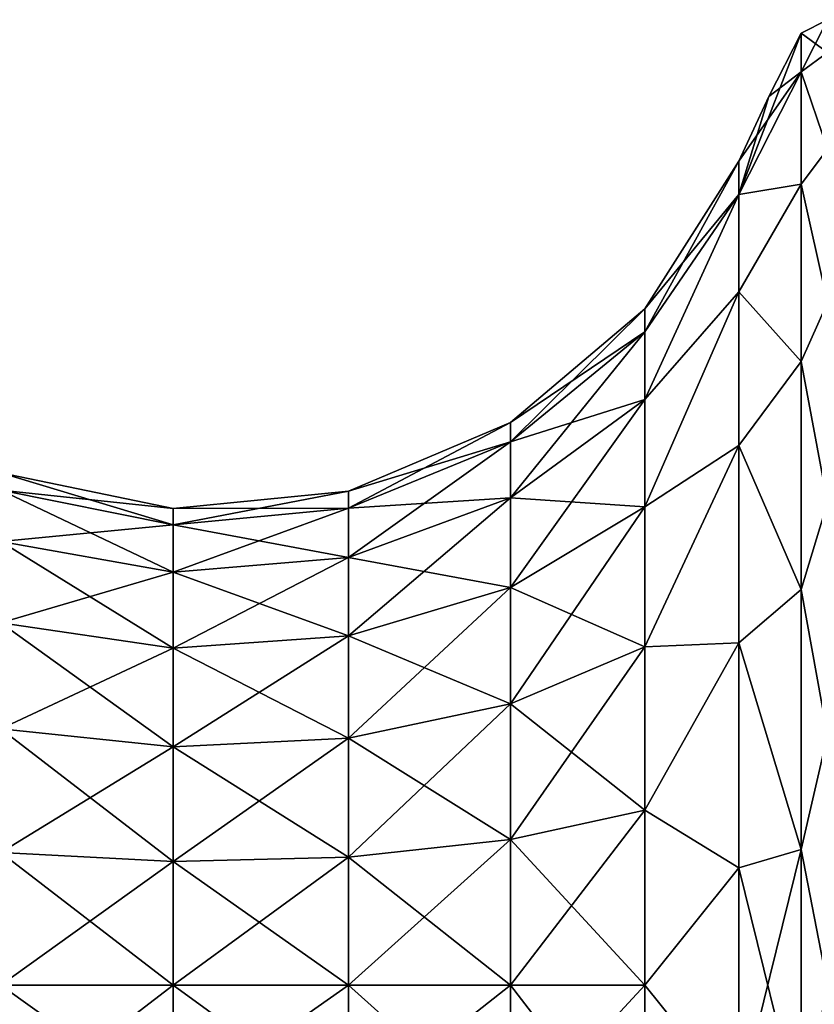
# Model space of a CAD drawing. Header units: millimetres. Extents: x -234 to 234, y -9 to 180.
# Tile 13 of 117: x -218.3 to -213.07, y 45.8 to 52.28. Entities that reach past the tile are written whole.
import ezdxf

# ---------------------------------------------------------------- set-up
doc = ezdxf.new("R2010")
doc.units = ezdxf.units.MM
doc.header["$LTSCALE"] = 106.095679
for name, color, linetype in [('103', 7, 'CONTINUOUS'), ('104', 7, 'CONTINUOUS'), ('108', 7, 'CONTINUOUS'), ('109', 7, 'CONTINUOUS'), ('110', 7, 'CONTINUOUS'), ('114', 7, 'CONTINUOUS')]:
    doc.layers.add(name, color=color, linetype=linetype)

msp = doc.modelspace()

# ---------------------------------------------------------------- linework, layer by layer
at = {"layer": '103', "color": 7, "linetype": 'CONTINUOUS', "true_color": 0xa2afbf}
for points in [[(-213.1605, 52.1877), (-213.1605, 51.9341, -1.7641), (-213.372, 51.7698), (-213.1605, 52.1877)], [(-213.5691, 51.1255, -1.527), (-213.5691, 51.345), (-213.1605, 51.9341, -1.7641), (-213.5691, 51.1255, -1.527)], [(-213.1605, 51.9341, -1.7641), (-213.5691, 51.345), (-213.372, 51.7698), (-213.1605, 51.9341, -1.7641)], [(-213.1605, 51.1937, -3.3855), (-213.5691, 51.1255, -1.527), (-213.1605, 51.9341, -1.7641), (-213.1605, 51.1937, -3.3855)], [(-213.5691, 50.4846, -2.9303), (-213.5691, 51.1255, -1.527), (-213.1605, 51.1937, -3.3855), (-213.5691, 50.4846, -2.9303)], [(-213.1605, 50.0265, -4.7327), (-213.5691, 50.4846, -2.9303), (-213.1605, 51.1937, -3.3855), (-213.1605, 50.0265, -4.7327)], [(-213.5691, 49.4743, -4.0962), (-213.5691, 50.4846, -2.9303), (-213.1605, 50.0265, -4.7327), (-213.5691, 49.4743, -4.0962)], [(-213.1605, 48.5269, -5.6966), (-213.5691, 49.4743, -4.0962), (-213.1605, 50.0265, -4.7327), (-213.1605, 48.5269, -5.6966)], [(-213.5691, 48.1765, -4.9302), (-213.5691, 49.4743, -4.0962), (-213.1605, 48.5269, -5.6966), (-213.5691, 48.1765, -4.9302)], [(-213.1605, 46.8164, -6.1989), (-213.5691, 48.1765, -4.9302), (-213.1605, 48.5269, -5.6966), (-213.1605, 46.8164, -6.1989)], [(-213.5691, 46.6963, -5.3648), (-213.5691, 48.1765, -4.9302), (-213.1605, 46.8164, -6.1989), (-213.5691, 46.6963, -5.3648)], [(-213.1605, 45.0336, -6.1989), (-213.5691, 46.6963, -5.3648), (-213.1605, 46.8164, -6.1989), (-213.1605, 45.0336, -6.1989)], [(-213.5691, 45.1537, -5.3648), (-213.5691, 46.6963, -5.3648), (-213.1605, 45.0336, -6.1989), (-213.5691, 45.1537, -5.3648)]]:
    msp.add_3dface(points, dxfattribs=at)
at = {"layer": '104', "color": 7, "linetype": 'CONTINUOUS', "true_color": 0xa2afbf}
for points in [[(-212.9858, 52.0597, -1.6438), (-213.1605, 52.1877), (-212.9858, 52.2761), (-212.9858, 52.0597, -1.6438)], [(-213.1605, 51.9341, -1.7641), (-213.1605, 52.1877), (-212.9858, 52.0597, -1.6438), (-213.1605, 51.9341, -1.7641)], [(-213.1605, 51.9341, -1.7641), (-212.9858, 52.0597, -1.6438), (-212.9858, 51.4253, -3.1756), (-213.1605, 51.9341, -1.7641)], [(-213.1605, 51.1937, -3.3855), (-213.1605, 51.9341, -1.7641), (-212.9858, 51.4253, -3.1756), (-213.1605, 51.1937, -3.3855)], [(-213.1605, 51.1937, -3.3855), (-212.9858, 51.4253, -3.1756), (-212.9858, 50.4159, -4.4909), (-213.1605, 51.1937, -3.3855)], [(-213.1605, 50.0265, -4.7327), (-213.1605, 51.1937, -3.3855), (-212.9858, 50.4159, -4.4909), (-213.1605, 50.0265, -4.7327)], [(-213.1605, 50.0265, -4.7327), (-212.9858, 50.4159, -4.4909), (-212.9858, 49.1006, -5.5003), (-213.1605, 50.0265, -4.7327)], [(-213.1605, 48.5269, -5.6966), (-213.1605, 50.0265, -4.7327), (-212.9858, 49.1006, -5.5003), (-213.1605, 48.5269, -5.6966)], [(-213.1605, 48.5269, -5.6966), (-212.9858, 49.1006, -5.5003), (-212.9858, 47.5688, -6.1347), (-213.1605, 48.5269, -5.6966)], [(-213.1605, 46.8164, -6.1989), (-213.1605, 48.5269, -5.6966), (-212.9858, 47.5688, -6.1347), (-213.1605, 46.8164, -6.1989)], [(-213.1605, 46.8164, -6.1989), (-212.9858, 47.5688, -6.1347), (-212.9858, 45.925, -6.3511), (-213.1605, 46.8164, -6.1989)], [(-213.1605, 45.0336, -6.1989), (-213.1605, 46.8164, -6.1989), (-212.9858, 45.925, -6.3511), (-213.1605, 45.0336, -6.1989)], [(-213.1605, 45.0336, -6.1989), (-212.9858, 45.925, -6.3511), (-212.9858, 44.2812, -6.1347), (-213.1605, 45.0336, -6.1989)]]:
    msp.add_3dface(points, dxfattribs=at)
at = {"layer": '108', "color": 7, "linetype": 'CONTINUOUS', "true_color": 0xa2afbf}
for points in [[(-213.5691, 51.345), (-213.5691, 51.1255, -1.527), (-214.1882, 50.3735), (-213.5691, 51.345)], [(-213.5691, 51.1255, -1.527), (-213.5691, 50.4846, -2.9303), (-214.1882, 49.7775, -2.2243), (-213.5691, 51.1255, -1.527)], [(-214.1882, 50.3735), (-213.5691, 51.1255, -1.527), (-214.1882, 50.222, -1.1514), (-214.1882, 50.3735)], [(-213.5691, 51.1255, -1.527), (-214.1882, 49.7775, -2.2243), (-214.1882, 50.222, -1.1514), (-213.5691, 51.1255, -1.527)], [(-213.5691, 50.4846, -2.9303), (-213.5691, 49.4743, -4.0962), (-214.1882, 49.0706, -3.1456), (-213.5691, 50.4846, -2.9303)], [(-213.5691, 50.4846, -2.9303), (-214.1882, 49.0706, -3.1456), (-214.1882, 49.7775, -2.2243), (-213.5691, 50.4846, -2.9303)], [(-215.073, 49.6251), (-214.1882, 50.3735), (-214.1882, 50.222, -1.1514), (-215.073, 49.6251)], [(-215.073, 49.499, -0.9576), (-215.073, 49.6251), (-214.1882, 50.222, -1.1514), (-215.073, 49.499, -0.9576)], [(-214.1882, 49.7775, -2.2243), (-215.073, 49.499, -0.9576), (-214.1882, 50.222, -1.1514), (-214.1882, 49.7775, -2.2243)], [(-215.073, 49.1293, -1.85), (-215.073, 49.499, -0.9576), (-214.1882, 49.7775, -2.2243), (-215.073, 49.1293, -1.85)], [(-214.1882, 49.0706, -3.1456), (-215.073, 49.1293, -1.85), (-214.1882, 49.7775, -2.2243), (-214.1882, 49.0706, -3.1456)], [(-216.1403, 49.1738), (-215.073, 49.6251), (-215.073, 49.499, -0.9576), (-216.1403, 49.1738)], [(-216.1403, 49.0631, -0.8408), (-216.1403, 49.1738), (-215.073, 49.499, -0.9576), (-216.1403, 49.0631, -0.8408)], [(-215.073, 49.1293, -1.85), (-216.1403, 49.0631, -0.8408), (-215.073, 49.499, -0.9576), (-215.073, 49.1293, -1.85)], [(-213.5691, 49.4743, -4.0962), (-213.5691, 48.1765, -4.9302), (-214.1882, 48.1493, -3.8525), (-213.5691, 49.4743, -4.0962)], [(-213.5691, 49.4743, -4.0962), (-214.1882, 48.1493, -3.8525), (-214.1882, 49.0706, -3.1456), (-213.5691, 49.4743, -4.0962)], [(-218.4284, 49.1808, -0.8724), (-218.4284, 49.2956), (-217.2936, 48.9537, -0.8115), (-218.4284, 49.1808, -0.8724)], [(-218.4284, 49.2956), (-217.2936, 49.0605), (-217.2936, 48.9537, -0.8115), (-218.4284, 49.2956)], [(-218.4284, 48.844, -1.6853), (-218.4284, 49.1808, -0.8724), (-217.2936, 48.6404, -1.5678), (-218.4284, 48.844, -1.6853)], [(-217.2936, 48.6404, -1.5678), (-218.4284, 49.1808, -0.8724), (-217.2936, 48.9537, -0.8115), (-217.2936, 48.6404, -1.5678)], [(-217.2936, 49.0605), (-216.1403, 49.1738), (-216.1403, 49.0631, -0.8408), (-217.2936, 49.0605)], [(-216.1403, 48.7385, -1.6244), (-216.1403, 49.0631, -0.8408), (-215.073, 49.1293, -1.85), (-216.1403, 48.7385, -1.6244)], [(-215.073, 48.5413, -2.6163), (-216.1403, 48.7385, -1.6244), (-215.073, 49.1293, -1.85), (-215.073, 48.5413, -2.6163)], [(-215.073, 48.5413, -2.6163), (-215.073, 49.1293, -1.85), (-214.1882, 49.0706, -3.1456), (-215.073, 48.5413, -2.6163)], [(-217.2936, 48.9537, -0.8115), (-217.2936, 49.0605), (-216.1403, 49.0631, -0.8408), (-217.2936, 48.9537, -0.8115)], [(-216.1403, 48.7385, -1.6244), (-217.2936, 48.9537, -0.8115), (-216.1403, 49.0631, -0.8408), (-216.1403, 48.7385, -1.6244)], [(-214.1882, 48.1493, -3.8525), (-215.073, 48.5413, -2.6163), (-214.1882, 49.0706, -3.1456), (-214.1882, 48.1493, -3.8525)], [(-217.2936, 48.6404, -1.5678), (-217.2936, 48.9537, -0.8115), (-216.1403, 48.7385, -1.6244), (-217.2936, 48.6404, -1.5678)], [(-218.4284, 48.3084, -2.3834), (-218.4284, 48.844, -1.6853), (-217.2936, 48.1421, -2.2171), (-218.4284, 48.3084, -2.3834)], [(-217.2936, 48.1421, -2.2171), (-218.4284, 48.844, -1.6853), (-217.2936, 48.6404, -1.5678), (-217.2936, 48.1421, -2.2171)], [(-216.1403, 48.2222, -2.2972), (-217.2936, 48.6404, -1.5678), (-216.1403, 48.7385, -1.6244), (-216.1403, 48.2222, -2.2972)], [(-216.1403, 48.2222, -2.2972), (-216.1403, 48.7385, -1.6244), (-215.073, 48.5413, -2.6163), (-216.1403, 48.2222, -2.2972)], [(-217.2936, 48.1421, -2.2171), (-217.2936, 48.6404, -1.5678), (-216.1403, 48.2222, -2.2972), (-217.2936, 48.1421, -2.2171)], [(-215.073, 47.775, -3.2043), (-216.1403, 48.2222, -2.2972), (-215.073, 48.5413, -2.6163), (-215.073, 47.775, -3.2043)], [(-215.073, 47.775, -3.2043), (-215.073, 48.5413, -2.6163), (-214.1882, 48.1493, -3.8525), (-215.073, 47.775, -3.2043)], [(-218.4284, 47.6103, -2.919), (-218.4284, 48.3084, -2.3834), (-217.2936, 47.4928, -2.7154), (-218.4284, 47.6103, -2.919)], [(-217.2936, 47.4928, -2.7154), (-218.4284, 48.3084, -2.3834), (-217.2936, 48.1421, -2.2171), (-217.2936, 47.4928, -2.7154)], [(-216.1403, 47.5494, -2.8135), (-217.2936, 48.1421, -2.2171), (-216.1403, 48.2222, -2.2972), (-216.1403, 47.5494, -2.8135)], [(-216.1403, 47.5494, -2.8135), (-216.1403, 48.2222, -2.2972), (-215.073, 47.775, -3.2043), (-216.1403, 47.5494, -2.8135)], [(-217.2936, 47.4928, -2.7154), (-217.2936, 48.1421, -2.2171), (-216.1403, 47.5494, -2.8135), (-217.2936, 47.4928, -2.7154)], [(-214.1882, 47.0764, -4.297), (-215.073, 47.775, -3.2043), (-214.1882, 48.1493, -3.8525), (-214.1882, 47.0764, -4.297)], [(-213.5691, 48.1765, -4.9302), (-213.5691, 46.6963, -5.3648), (-214.1882, 47.0764, -4.297), (-213.5691, 48.1765, -4.9302)], [(-213.5691, 48.1765, -4.9302), (-214.1882, 47.0764, -4.297), (-214.1882, 48.1493, -3.8525), (-213.5691, 48.1765, -4.9302)], [(-215.073, 46.8826, -3.574), (-216.1403, 47.5494, -2.8135), (-215.073, 47.775, -3.2043), (-215.073, 46.8826, -3.574)], [(-215.073, 46.8826, -3.574), (-215.073, 47.775, -3.2043), (-214.1882, 47.0764, -4.297), (-215.073, 46.8826, -3.574)], [(-218.4284, 46.7974, -3.2558), (-218.4284, 47.6103, -2.919), (-217.2936, 46.7365, -3.0287), (-218.4284, 46.7974, -3.2558)], [(-217.2936, 46.7365, -3.0287), (-218.4284, 47.6103, -2.919), (-217.2936, 47.4928, -2.7154), (-217.2936, 46.7365, -3.0287)], [(-216.1403, 46.7658, -3.1381), (-217.2936, 47.4928, -2.7154), (-216.1403, 47.5494, -2.8135), (-216.1403, 46.7658, -3.1381)], [(-217.2936, 46.7365, -3.0287), (-217.2936, 47.4928, -2.7154), (-216.1403, 46.7658, -3.1381), (-217.2936, 46.7365, -3.0287)], [(-216.1403, 46.7658, -3.1381), (-216.1403, 47.5494, -2.8135), (-215.073, 46.8826, -3.574), (-216.1403, 46.7658, -3.1381)], [(-214.1882, 45.925, -4.4485), (-215.073, 46.8826, -3.574), (-214.1882, 47.0764, -4.297), (-214.1882, 45.925, -4.4485)], [(-213.5691, 46.6963, -5.3648), (-214.1882, 45.925, -4.4485), (-214.1882, 47.0764, -4.297), (-213.5691, 46.6963, -5.3648)], [(-215.073, 45.925, -3.7001), (-216.1403, 46.7658, -3.1381), (-215.073, 46.8826, -3.574), (-215.073, 45.925, -3.7001)], [(-215.073, 45.925, -3.7001), (-215.073, 46.8826, -3.574), (-214.1882, 45.925, -4.4485), (-215.073, 45.925, -3.7001)], [(-218.4284, 45.925, -3.3706), (-218.4284, 46.7974, -3.2558), (-217.2936, 45.925, -3.1355), (-218.4284, 45.925, -3.3706)], [(-217.2936, 45.925, -3.1355), (-218.4284, 46.7974, -3.2558), (-217.2936, 46.7365, -3.0287), (-217.2936, 45.925, -3.1355)], [(-216.1403, 45.925, -3.2488), (-217.2936, 46.7365, -3.0287), (-216.1403, 46.7658, -3.1381), (-216.1403, 45.925, -3.2488)], [(-217.2936, 45.925, -3.1355), (-217.2936, 46.7365, -3.0287), (-216.1403, 45.925, -3.2488), (-217.2936, 45.925, -3.1355)], [(-216.1403, 45.925, -3.2488), (-216.1403, 46.7658, -3.1381), (-215.073, 45.925, -3.7001), (-216.1403, 45.925, -3.2488)], [(-213.5691, 46.6963, -5.3648), (-213.5691, 45.1537, -5.3648), (-214.1882, 45.925, -4.4485), (-213.5691, 46.6963, -5.3648)], [(-218.4284, 45.0526, -3.2558), (-218.4284, 45.925, -3.3706), (-217.2936, 45.1135, -3.0287), (-218.4284, 45.0526, -3.2558)], [(-217.2936, 45.1135, -3.0287), (-218.4284, 45.925, -3.3706), (-217.2936, 45.925, -3.1355), (-217.2936, 45.1135, -3.0287)], [(-217.2936, 45.1135, -3.0287), (-217.2936, 45.925, -3.1355), (-216.1403, 45.0842, -3.1381), (-217.2936, 45.1135, -3.0287)], [(-216.1403, 45.0842, -3.1381), (-217.2936, 45.925, -3.1355), (-216.1403, 45.925, -3.2488), (-216.1403, 45.0842, -3.1381)], [(-216.1403, 45.0842, -3.1381), (-216.1403, 45.925, -3.2488), (-215.073, 44.9674, -3.574), (-216.1403, 45.0842, -3.1381)], [(-215.073, 44.9674, -3.574), (-216.1403, 45.925, -3.2488), (-215.073, 45.925, -3.7001), (-215.073, 44.9674, -3.574)], [(-215.073, 44.9674, -3.574), (-215.073, 45.925, -3.7001), (-214.1882, 44.7736, -4.297), (-215.073, 44.9674, -3.574)], [(-214.1882, 44.7736, -4.297), (-215.073, 45.925, -3.7001), (-214.1882, 45.925, -4.4485), (-214.1882, 44.7736, -4.297)], [(-213.5691, 45.1537, -5.3648), (-214.1882, 44.7736, -4.297), (-214.1882, 45.925, -4.4485), (-213.5691, 45.1537, -5.3648)]]:
    msp.add_3dface(points, dxfattribs=at)
at = {"layer": '109', "color": 7, "linetype": 'CONTINUOUS', "true_color": 0xa2afbf}
for points in [[(-213.1605, 52.1877), (-213.372, 51.7698), (-213.5691, 51.1255, 1.527), (-213.1605, 52.1877)], [(-213.1605, 52.1877), (-213.5691, 51.1255, 1.527), (-213.1605, 51.9341, 1.7641), (-213.1605, 52.1877)], [(-213.1605, 51.9341, 1.7641), (-213.5691, 51.1255, 1.527), (-213.1605, 51.1937, 3.3855), (-213.1605, 51.9341, 1.7641)], [(-213.372, 51.7698), (-213.5691, 51.345), (-213.5691, 51.1255, 1.527), (-213.372, 51.7698)], [(-213.5691, 51.1255, 1.527), (-213.5691, 50.4846, 2.9303), (-213.1605, 51.1937, 3.3855), (-213.5691, 51.1255, 1.527)], [(-213.1605, 51.1937, 3.3855), (-213.5691, 50.4846, 2.9303), (-213.1605, 50.0265, 4.7327), (-213.1605, 51.1937, 3.3855)], [(-213.5691, 50.4846, 2.9303), (-213.5691, 49.4743, 4.0962), (-213.1605, 50.0265, 4.7327), (-213.5691, 50.4846, 2.9303)], [(-213.1605, 50.0265, 4.7327), (-213.5691, 49.4743, 4.0962), (-213.1605, 48.5269, 5.6966), (-213.1605, 50.0265, 4.7327)], [(-213.5691, 49.4743, 4.0962), (-213.5691, 48.1765, 4.9302), (-213.1605, 48.5269, 5.6966), (-213.5691, 49.4743, 4.0962)], [(-213.1605, 48.5269, 5.6966), (-213.5691, 48.1765, 4.9302), (-213.1605, 46.8164, 6.1989), (-213.1605, 48.5269, 5.6966)], [(-213.5691, 48.1765, 4.9302), (-213.5691, 46.6963, 5.3648), (-213.1605, 46.8164, 6.1989), (-213.5691, 48.1765, 4.9302)], [(-213.5691, 46.6963, 5.3648), (-213.5691, 45.1537, 5.3648), (-213.1605, 46.8164, 6.1989), (-213.5691, 46.6963, 5.3648)], [(-213.1605, 46.8164, 6.1989), (-213.5691, 45.1537, 5.3648), (-213.1605, 45.0336, 6.1989), (-213.1605, 46.8164, 6.1989)]]:
    msp.add_3dface(points, dxfattribs=at)
at = {"layer": '110', "color": 7, "linetype": 'CONTINUOUS', "true_color": 0xa2afbf}
for points in [[(-212.9858, 52.2761), (-213.1605, 52.1877), (-213.1605, 51.9341, 1.7641), (-212.9858, 52.2761)], [(-212.9858, 52.2761), (-213.1605, 51.9341, 1.7641), (-212.9858, 52.0597, 1.6438), (-212.9858, 52.2761)], [(-212.9858, 52.0597, 1.6438), (-213.1605, 51.9341, 1.7641), (-212.9858, 51.4253, 3.1756), (-212.9858, 52.0597, 1.6438)], [(-213.1605, 51.9341, 1.7641), (-213.1605, 51.1937, 3.3855), (-212.9858, 51.4253, 3.1756), (-213.1605, 51.9341, 1.7641)], [(-212.9858, 51.4253, 3.1756), (-213.1605, 51.1937, 3.3855), (-212.9858, 50.4159, 4.4909), (-212.9858, 51.4253, 3.1756)], [(-213.1605, 51.1937, 3.3855), (-213.1605, 50.0265, 4.7327), (-212.9858, 50.4159, 4.4909), (-213.1605, 51.1937, 3.3855)], [(-212.9858, 50.4159, 4.4909), (-213.1605, 50.0265, 4.7327), (-212.9858, 49.1006, 5.5003), (-212.9858, 50.4159, 4.4909)], [(-213.1605, 50.0265, 4.7327), (-213.1605, 48.5269, 5.6966), (-212.9858, 49.1006, 5.5003), (-213.1605, 50.0265, 4.7327)], [(-212.9858, 49.1006, 5.5003), (-213.1605, 48.5269, 5.6966), (-212.9858, 47.5688, 6.1347), (-212.9858, 49.1006, 5.5003)], [(-213.1605, 48.5269, 5.6966), (-213.1605, 46.8164, 6.1989), (-212.9858, 47.5688, 6.1347), (-213.1605, 48.5269, 5.6966)], [(-212.9858, 47.5688, 6.1347), (-213.1605, 46.8164, 6.1989), (-212.9858, 45.925, 6.3511), (-212.9858, 47.5688, 6.1347)], [(-213.1605, 46.8164, 6.1989), (-213.1605, 45.0336, 6.1989), (-212.9858, 45.925, 6.3511), (-213.1605, 46.8164, 6.1989)], [(-212.9858, 45.925, 6.3511), (-213.1605, 45.0336, 6.1989), (-212.9858, 44.2812, 6.1347), (-212.9858, 45.925, 6.3511)]]:
    msp.add_3dface(points, dxfattribs=at)
at = {"layer": '114', "color": 7, "linetype": 'CONTINUOUS', "true_color": 0xa2afbf}
for points in [[(-213.5691, 51.345), (-214.1882, 50.3735), (-214.1882, 50.222, 1.1514), (-213.5691, 51.345)], [(-213.5691, 51.1255, 1.527), (-213.5691, 51.345), (-214.1882, 50.222, 1.1514), (-213.5691, 51.1255, 1.527)], [(-213.5691, 50.4846, 2.9303), (-213.5691, 51.1255, 1.527), (-214.1882, 49.7775, 2.2243), (-213.5691, 50.4846, 2.9303)], [(-213.5691, 51.1255, 1.527), (-214.1882, 50.222, 1.1514), (-214.1882, 49.7775, 2.2243), (-213.5691, 51.1255, 1.527)], [(-213.5691, 49.4743, 4.0962), (-213.5691, 50.4846, 2.9303), (-214.1882, 49.0706, 3.1456), (-213.5691, 49.4743, 4.0962)], [(-213.5691, 50.4846, 2.9303), (-214.1882, 49.7775, 2.2243), (-214.1882, 49.0706, 3.1456), (-213.5691, 50.4846, 2.9303)], [(-214.1882, 50.3735), (-215.073, 49.6251), (-215.073, 49.499, 0.9576), (-214.1882, 50.3735)], [(-214.1882, 50.3735), (-215.073, 49.499, 0.9576), (-214.1882, 50.222, 1.1514), (-214.1882, 50.3735)], [(-215.073, 49.499, 0.9576), (-215.073, 49.1293, 1.85), (-214.1882, 50.222, 1.1514), (-215.073, 49.499, 0.9576)], [(-214.1882, 50.222, 1.1514), (-215.073, 49.1293, 1.85), (-214.1882, 49.7775, 2.2243), (-214.1882, 50.222, 1.1514)], [(-215.073, 49.1293, 1.85), (-215.073, 48.5413, 2.6163), (-214.1882, 49.7775, 2.2243), (-215.073, 49.1293, 1.85)], [(-214.1882, 49.7775, 2.2243), (-215.073, 48.5413, 2.6163), (-214.1882, 49.0706, 3.1456), (-214.1882, 49.7775, 2.2243)], [(-215.073, 49.6251), (-216.1403, 49.1738), (-216.1403, 49.0631, 0.8408), (-215.073, 49.6251)], [(-215.073, 49.6251), (-216.1403, 49.0631, 0.8408), (-215.073, 49.499, 0.9576), (-215.073, 49.6251)], [(-216.1403, 49.0631, 0.8408), (-216.1403, 48.7385, 1.6244), (-215.073, 49.499, 0.9576), (-216.1403, 49.0631, 0.8408)], [(-215.073, 49.499, 0.9576), (-216.1403, 48.7385, 1.6244), (-215.073, 49.1293, 1.85), (-215.073, 49.499, 0.9576)], [(-213.5691, 48.1765, 4.9302), (-213.5691, 49.4743, 4.0962), (-214.1882, 48.1493, 3.8525), (-213.5691, 48.1765, 4.9302)], [(-213.5691, 49.4743, 4.0962), (-214.1882, 49.0706, 3.1456), (-214.1882, 48.1493, 3.8525), (-213.5691, 49.4743, 4.0962)], [(-217.2936, 49.0605), (-218.4284, 49.2956), (-218.4284, 49.1808, 0.8724), (-217.2936, 49.0605)], [(-217.2936, 49.0605), (-218.4284, 49.1808, 0.8724), (-217.2936, 48.9537, 0.8115), (-217.2936, 49.0605)], [(-218.4284, 49.1808, 0.8724), (-218.4284, 48.844, 1.6853), (-217.2936, 48.9537, 0.8115), (-218.4284, 49.1808, 0.8724)], [(-216.1403, 49.1738), (-217.2936, 49.0605), (-217.2936, 48.9537, 0.8115), (-216.1403, 49.1738)], [(-216.1403, 49.1738), (-217.2936, 48.9537, 0.8115), (-216.1403, 49.0631, 0.8408), (-216.1403, 49.1738)], [(-216.1403, 48.7385, 1.6244), (-216.1403, 48.2222, 2.2972), (-215.073, 49.1293, 1.85), (-216.1403, 48.7385, 1.6244)], [(-215.073, 49.1293, 1.85), (-216.1403, 48.2222, 2.2972), (-215.073, 48.5413, 2.6163), (-215.073, 49.1293, 1.85)], [(-217.2936, 48.9537, 0.8115), (-217.2936, 48.6404, 1.5678), (-216.1403, 49.0631, 0.8408), (-217.2936, 48.9537, 0.8115)], [(-216.1403, 49.0631, 0.8408), (-217.2936, 48.6404, 1.5678), (-216.1403, 48.7385, 1.6244), (-216.1403, 49.0631, 0.8408)], [(-215.073, 48.5413, 2.6163), (-215.073, 47.775, 3.2043), (-214.1882, 49.0706, 3.1456), (-215.073, 48.5413, 2.6163)], [(-214.1882, 49.0706, 3.1456), (-215.073, 47.775, 3.2043), (-214.1882, 48.1493, 3.8525), (-214.1882, 49.0706, 3.1456)], [(-217.2936, 48.9537, 0.8115), (-218.4284, 48.844, 1.6853), (-217.2936, 48.6404, 1.5678), (-217.2936, 48.9537, 0.8115)], [(-218.4284, 48.844, 1.6853), (-218.4284, 48.3084, 2.3834), (-217.2936, 48.6404, 1.5678), (-218.4284, 48.844, 1.6853)], [(-217.2936, 48.6404, 1.5678), (-217.2936, 48.1421, 2.2171), (-216.1403, 48.7385, 1.6244), (-217.2936, 48.6404, 1.5678)], [(-216.1403, 48.7385, 1.6244), (-217.2936, 48.1421, 2.2171), (-216.1403, 48.2222, 2.2972), (-216.1403, 48.7385, 1.6244)], [(-217.2936, 48.6404, 1.5678), (-218.4284, 48.3084, 2.3834), (-217.2936, 48.1421, 2.2171), (-217.2936, 48.6404, 1.5678)], [(-216.1403, 48.2222, 2.2972), (-216.1403, 47.5494, 2.8135), (-215.073, 48.5413, 2.6163), (-216.1403, 48.2222, 2.2972)], [(-215.073, 48.5413, 2.6163), (-216.1403, 47.5494, 2.8135), (-215.073, 47.775, 3.2043), (-215.073, 48.5413, 2.6163)], [(-218.4284, 48.3084, 2.3834), (-218.4284, 47.6103, 2.919), (-217.2936, 48.1421, 2.2171), (-218.4284, 48.3084, 2.3834)], [(-217.2936, 48.1421, 2.2171), (-217.2936, 47.4928, 2.7154), (-216.1403, 48.2222, 2.2972), (-217.2936, 48.1421, 2.2171)], [(-216.1403, 48.2222, 2.2972), (-217.2936, 47.4928, 2.7154), (-216.1403, 47.5494, 2.8135), (-216.1403, 48.2222, 2.2972)], [(-217.2936, 48.1421, 2.2171), (-218.4284, 47.6103, 2.919), (-217.2936, 47.4928, 2.7154), (-217.2936, 48.1421, 2.2171)], [(-215.073, 47.775, 3.2043), (-215.073, 46.8826, 3.574), (-214.1882, 48.1493, 3.8525), (-215.073, 47.775, 3.2043)], [(-214.1882, 48.1493, 3.8525), (-215.073, 46.8826, 3.574), (-214.1882, 47.0764, 4.297), (-214.1882, 48.1493, 3.8525)], [(-213.5691, 46.6963, 5.3648), (-213.5691, 48.1765, 4.9302), (-214.1882, 47.0764, 4.297), (-213.5691, 46.6963, 5.3648)], [(-213.5691, 48.1765, 4.9302), (-214.1882, 48.1493, 3.8525), (-214.1882, 47.0764, 4.297), (-213.5691, 48.1765, 4.9302)], [(-216.1403, 47.5494, 2.8135), (-216.1403, 46.7658, 3.1381), (-215.073, 47.775, 3.2043), (-216.1403, 47.5494, 2.8135)], [(-215.073, 47.775, 3.2043), (-216.1403, 46.7658, 3.1381), (-215.073, 46.8826, 3.574), (-215.073, 47.775, 3.2043)], [(-218.4284, 47.6103, 2.919), (-218.4284, 46.7974, 3.2558), (-217.2936, 47.4928, 2.7154), (-218.4284, 47.6103, 2.919)], [(-217.2936, 47.4928, 2.7154), (-218.4284, 46.7974, 3.2558), (-217.2936, 46.7365, 3.0287), (-217.2936, 47.4928, 2.7154)], [(-217.2936, 47.4928, 2.7154), (-217.2936, 46.7365, 3.0287), (-216.1403, 47.5494, 2.8135), (-217.2936, 47.4928, 2.7154)], [(-216.1403, 47.5494, 2.8135), (-217.2936, 46.7365, 3.0287), (-216.1403, 46.7658, 3.1381), (-216.1403, 47.5494, 2.8135)], [(-215.073, 46.8826, 3.574), (-215.073, 45.925, 3.7001), (-214.1882, 47.0764, 4.297), (-215.073, 46.8826, 3.574)], [(-214.1882, 47.0764, 4.297), (-215.073, 45.925, 3.7001), (-214.1882, 45.925, 4.4485), (-214.1882, 47.0764, 4.297)], [(-213.5691, 46.6963, 5.3648), (-214.1882, 47.0764, 4.297), (-214.1882, 45.925, 4.4485), (-213.5691, 46.6963, 5.3648)], [(-216.1403, 46.7658, 3.1381), (-216.1403, 45.925, 3.2488), (-215.073, 46.8826, 3.574), (-216.1403, 46.7658, 3.1381)], [(-215.073, 46.8826, 3.574), (-216.1403, 45.925, 3.2488), (-215.073, 45.925, 3.7001), (-215.073, 46.8826, 3.574)], [(-218.4284, 46.7974, 3.2558), (-218.4284, 45.925, 3.3706), (-217.2936, 46.7365, 3.0287), (-218.4284, 46.7974, 3.2558)], [(-217.2936, 46.7365, 3.0287), (-218.4284, 45.925, 3.3706), (-217.2936, 45.925, 3.1355), (-217.2936, 46.7365, 3.0287)], [(-217.2936, 46.7365, 3.0287), (-217.2936, 45.925, 3.1355), (-216.1403, 46.7658, 3.1381), (-217.2936, 46.7365, 3.0287)], [(-216.1403, 46.7658, 3.1381), (-217.2936, 45.925, 3.1355), (-216.1403, 45.925, 3.2488), (-216.1403, 46.7658, 3.1381)], [(-213.5691, 45.1537, 5.3648), (-213.5691, 46.6963, 5.3648), (-214.1882, 45.925, 4.4485), (-213.5691, 45.1537, 5.3648)], [(-218.4284, 45.925, 3.3706), (-218.4284, 45.0526, 3.2558), (-217.2936, 45.925, 3.1355), (-218.4284, 45.925, 3.3706)], [(-217.2936, 45.925, 3.1355), (-218.4284, 45.0526, 3.2558), (-217.2936, 45.1135, 3.0287), (-217.2936, 45.925, 3.1355)], [(-217.2936, 45.925, 3.1355), (-217.2936, 45.1135, 3.0287), (-216.1403, 45.925, 3.2488), (-217.2936, 45.925, 3.1355)], [(-216.1403, 45.925, 3.2488), (-217.2936, 45.1135, 3.0287), (-216.1403, 45.0842, 3.1381), (-216.1403, 45.925, 3.2488)], [(-216.1403, 45.925, 3.2488), (-216.1403, 45.0842, 3.1381), (-215.073, 45.925, 3.7001), (-216.1403, 45.925, 3.2488)], [(-215.073, 45.925, 3.7001), (-216.1403, 45.0842, 3.1381), (-215.073, 44.9674, 3.574), (-215.073, 45.925, 3.7001)], [(-215.073, 45.925, 3.7001), (-215.073, 44.9674, 3.574), (-214.1882, 45.925, 4.4485), (-215.073, 45.925, 3.7001)], [(-214.1882, 45.925, 4.4485), (-215.073, 44.9674, 3.574), (-214.1882, 44.7736, 4.297), (-214.1882, 45.925, 4.4485)], [(-213.5691, 45.1537, 5.3648), (-214.1882, 45.925, 4.4485), (-214.1882, 44.7736, 4.297), (-213.5691, 45.1537, 5.3648)]]:
    msp.add_3dface(points, dxfattribs=at)

doc.saveas('drawing.dxf')
